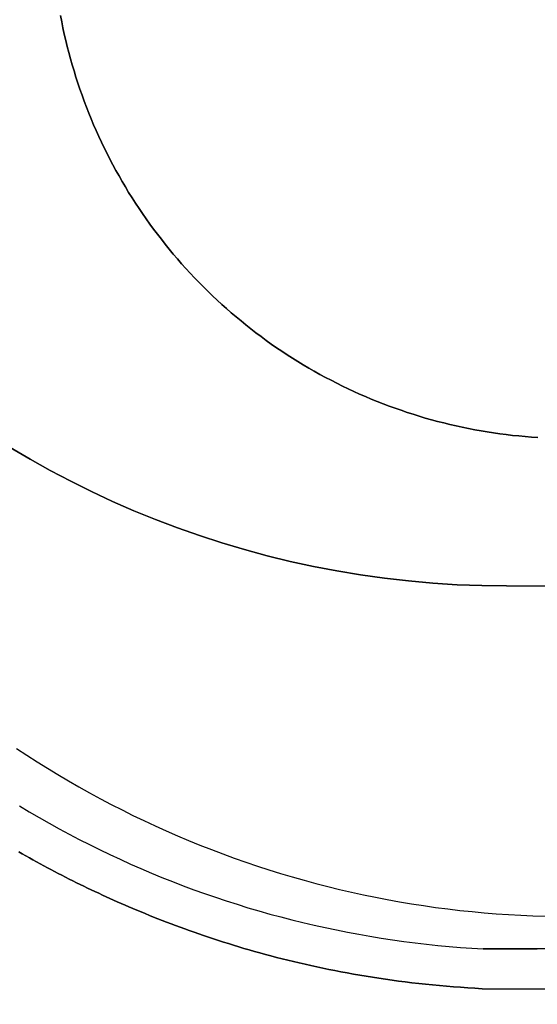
# Model space of a CAD drawing. Extents: x -1.48 to 1.48, y -1.03 to 1.03.
# Tile 3 of 90: x -1.416 to -1.3511, y -0.7785 to -0.655. Entities that reach past the tile are written whole.
import ezdxf

# ---------------------------------------------------------------- set-up
doc = ezdxf.new("R2010")
doc.units = 0
doc.layers.get('0').update_dxf_attribs({"linetype": 'CONTINUOUS'})

# ---------------------------------------------------------------- blocks, each defined once
blk = doc.blocks.new('*U1')
for p, q in [((1.3579, -0.7715), (-1.3579, -0.7715)), ((-1.35803, -0.7765), (1.35803, -0.7765)), ((-1.35803, -0.7765), (-1.35803, -0.7765, -0.094))]:
    blk.add_line(p, q)
at = {"extrusion": (0, -1, 0)}
for p, q in [((1.3579, -0.7715), (-1.3579, -0.7715)), ((-1.35803, -0.7765, -0.094), (1.35803, -0.7765, -0.094)), ((-1.35803, -0.7765), (-1.35803, -0.7765, -0.094)), ((-1.35803, -0.7765), (1.35803, -0.7765))]:
    blk.add_line(p, q, dxfattribs=at)
at = {"extrusion": (0, 0, -1)}
blk.add_line((-1.35803, -0.7765, -0.094), (1.35803, -0.7765, -0.094), dxfattribs=at)
for points in [[(-1.41643, -0.74638, 0.09763), (-1.41515, -0.74722, 0.09762), (-1.41386, -0.74805, 0.09761), (-1.41256, -0.74886, 0.0976), (-1.41125, -0.74965, 0.09759), (-1.40993, -0.75043, 0.09758), (-1.40861, -0.7512, 0.09756), (-1.40727, -0.75195, 0.09755), (-1.40592, -0.75268, 0.09754), (-1.40457, -0.75339, 0.09753), (-1.4032, -0.75409, 0.09751), (-1.40183, -0.75477, 0.0975), (-1.40045, -0.75543, 0.09748), (-1.39906, -0.75608, 0.09747), (-1.39766, -0.75671, 0.09745), (-1.39626, -0.75732, 0.09743), (-1.39485, -0.75792, 0.09742), (-1.39343, -0.7585, 0.0974), (-1.392, -0.75906, 0.09738), (-1.39057, -0.7596, 0.09736), (-1.38913, -0.76013, 0.09734), (-1.38769, -0.76064, 0.09732), (-1.38623, -0.76113, 0.0973), (-1.38478, -0.7616, 0.09728), (-1.38331, -0.76205, 0.09726), (-1.38185, -0.76249, 0.09724), (-1.38037, -0.76291, 0.09722), (-1.37889, -0.76331, 0.0972), (-1.37741, -0.76369, 0.09717), (-1.37592, -0.76406, 0.09715), (-1.37443, -0.7644, 0.09713), (-1.37293, -0.76473, 0.0971), (-1.37143, -0.76504, 0.09708), (-1.36993, -0.76533, 0.09705), (-1.36842, -0.7656, 0.09702), (-1.36691, -0.76585, 0.097), (-1.36539, -0.76609, 0.09697), (-1.36388, -0.76631, 0.09694), (-1.36236, -0.7665, 0.09692), (-1.36084, -0.76668, 0.09689), (-1.35931, -0.76684, 0.09686), (-1.35779, -0.76699, 0.09683), (-1.35626, -0.76711, 0.0968), (-1.35473, -0.76721, 0.09677), (-1.3532, -0.7673, 0.09674), (-1.35167, -0.76737, 0.09671), (-1.35014, -0.76742, 0.09668)], [(-1.41643, -0.74638, 0.09763), (-1.41515, -0.74722, 0.09762), (-1.41386, -0.74805, 0.09761), (-1.41256, -0.74886, 0.0976), (-1.41125, -0.74965, 0.09759), (-1.40993, -0.75043, 0.09758), (-1.40861, -0.7512, 0.09756), (-1.40727, -0.75195, 0.09755), (-1.40592, -0.75268, 0.09754), (-1.40457, -0.75339, 0.09753), (-1.4032, -0.75409, 0.09751), (-1.40183, -0.75477, 0.0975), (-1.40045, -0.75543, 0.09748), (-1.39906, -0.75608, 0.09747), (-1.39766, -0.75671, 0.09745), (-1.39626, -0.75732, 0.09743), (-1.39485, -0.75792, 0.09742), (-1.39343, -0.7585, 0.0974), (-1.392, -0.75906, 0.09738), (-1.39057, -0.7596, 0.09736), (-1.38913, -0.76013, 0.09734), (-1.38769, -0.76064, 0.09732), (-1.38623, -0.76113, 0.0973), (-1.38478, -0.7616, 0.09728), (-1.38331, -0.76205, 0.09726), (-1.38185, -0.76249, 0.09724), (-1.38037, -0.76291, 0.09722), (-1.37889, -0.76331, 0.0972), (-1.37741, -0.76369, 0.09717), (-1.37592, -0.76406, 0.09715), (-1.37443, -0.7644, 0.09713), (-1.37293, -0.76473, 0.0971), (-1.37143, -0.76504, 0.09708), (-1.36993, -0.76533, 0.09705), (-1.36842, -0.7656, 0.09702), (-1.36691, -0.76585, 0.097), (-1.36539, -0.76609, 0.09697), (-1.36388, -0.76631, 0.09694), (-1.36236, -0.7665, 0.09692), (-1.36084, -0.76668, 0.09689), (-1.35931, -0.76684, 0.09686), (-1.35779, -0.76699, 0.09683), (-1.35626, -0.76711, 0.0968), (-1.35473, -0.76721, 0.09677), (-1.3532, -0.7673, 0.09674), (-1.35167, -0.76737, 0.09671), (-1.35014, -0.76742, 0.09668)], [(-1.41092, -0.65447, 0.154), (-1.41077, -0.65525, 0.154), (-1.41061, -0.65603, 0.154), (-1.41044, -0.65681, 0.154), (-1.41026, -0.65759, 0.154), (-1.41007, -0.65836, 0.154), (-1.40987, -0.65913, 0.154), (-1.40966, -0.6599, 0.154), (-1.40945, -0.66067, 0.154), (-1.40922, -0.66143, 0.154), (-1.40898, -0.66219, 0.154), (-1.40874, -0.66295, 0.154), (-1.40848, -0.66371, 0.154), (-1.40822, -0.66446, 0.154), (-1.40795, -0.66521, 0.154), (-1.40766, -0.66595, 0.154), (-1.40737, -0.6667, 0.154), (-1.40707, -0.66744, 0.154), (-1.40676, -0.66817, 0.154), (-1.40644, -0.6689, 0.154), (-1.40612, -0.66963, 0.154), (-1.40578, -0.67035, 0.154), (-1.40544, -0.67107, 0.154), (-1.40508, -0.67178, 0.154), (-1.40472, -0.67249, 0.154), (-1.40435, -0.6732, 0.154), (-1.40397, -0.6739, 0.154), (-1.40358, -0.67459, 0.154), (-1.40318, -0.67528, 0.154), (-1.40278, -0.67597, 0.154), (-1.40237, -0.67665, 0.154), (-1.40194, -0.67733, 0.154), (-1.40151, -0.678, 0.154), (-1.40107, -0.67866, 0.154), (-1.40063, -0.67932, 0.154), (-1.40017, -0.67998, 0.154), (-1.39971, -0.68063, 0.154), (-1.39924, -0.68127, 0.154), (-1.39876, -0.6819, 0.154), (-1.39827, -0.68254, 0.154), (-1.39778, -0.68316, 0.154), (-1.39728, -0.68378, 0.154), (-1.39677, -0.68439, 0.154), (-1.39625, -0.685, 0.154), (-1.39573, -0.6856, 0.154), (-1.3952, -0.68619, 0.154), (-1.39466, -0.68678, 0.154), (-1.39411, -0.68736, 0.154), (-1.39356, -0.68793, 0.154), (-1.393, -0.6885, 0.154), (-1.39243, -0.68906, 0.154), (-1.39186, -0.68961, 0.154), (-1.39128, -0.69016, 0.154), (-1.39069, -0.6907, 0.154), (-1.3901, -0.69123, 0.154), (-1.3895, -0.69175, 0.154), (-1.38889, -0.69227, 0.154), (-1.38828, -0.69278, 0.154), (-1.38766, -0.69328, 0.154), (-1.38704, -0.69378, 0.154), (-1.3864, -0.69426, 0.154), (-1.38577, -0.69474, 0.154), (-1.38512, -0.69521, 0.154), (-1.38448, -0.69567, 0.154), (-1.38382, -0.69613, 0.154), (-1.38316, -0.69657, 0.154), (-1.3825, -0.69701, 0.154), (-1.38183, -0.69744, 0.154), (-1.38115, -0.69786, 0.154), (-1.38047, -0.69828, 0.154), (-1.37978, -0.69868, 0.154), (-1.37909, -0.69908, 0.154), (-1.3784, -0.69947, 0.154), (-1.3777, -0.69985, 0.154), (-1.37699, -0.70022, 0.154), (-1.37628, -0.70058, 0.154), (-1.37557, -0.70094, 0.154), (-1.37485, -0.70128, 0.154), (-1.37413, -0.70162, 0.154), (-1.3734, -0.70195, 0.154), (-1.37267, -0.70226, 0.154), (-1.37194, -0.70257, 0.154), (-1.3712, -0.70287, 0.154), (-1.37046, -0.70316, 0.154), (-1.36971, -0.70345, 0.154), (-1.36896, -0.70372, 0.154), (-1.36821, -0.70398, 0.154), (-1.36745, -0.70424, 0.154), (-1.3667, -0.70448, 0.154), (-1.36593, -0.70472, 0.154), (-1.36517, -0.70495, 0.154), (-1.3644, -0.70516, 0.154), (-1.36363, -0.70537, 0.154), (-1.36286, -0.70557, 0.154), (-1.36209, -0.70576, 0.154), (-1.36131, -0.70594, 0.154), (-1.36053, -0.70611, 0.154), (-1.35975, -0.70627, 0.154), (-1.35897, -0.70642, 0.154), (-1.35818, -0.70656, 0.154), (-1.3574, -0.70669, 0.154), (-1.35661, -0.70681, 0.154), (-1.35582, -0.70692, 0.154), (-1.35503, -0.70703, 0.154), (-1.35424, -0.70712, 0.154), (-1.35344, -0.7072, 0.154), (-1.35265, -0.70727, 0.154), (-1.35186, -0.70734, 0.154), (-1.35106, -0.70739, 0.154)], [(-1.35106, -0.70739, 0.154), (-1.35186, -0.70734, 0.154), (-1.35265, -0.70727, 0.154), (-1.35344, -0.7072, 0.154), (-1.35424, -0.70712, 0.154), (-1.35503, -0.70703, 0.154), (-1.35582, -0.70692, 0.154), (-1.35661, -0.70681, 0.154), (-1.3574, -0.70669, 0.154), (-1.35818, -0.70656, 0.154), (-1.35897, -0.70642, 0.154), (-1.35975, -0.70627, 0.154), (-1.36053, -0.70611, 0.154), (-1.36131, -0.70594, 0.154), (-1.36209, -0.70576, 0.154), (-1.36286, -0.70557, 0.154), (-1.36363, -0.70537, 0.154), (-1.3644, -0.70516, 0.154), (-1.36517, -0.70495, 0.154), (-1.36593, -0.70472, 0.154), (-1.3667, -0.70448, 0.154), (-1.36745, -0.70424, 0.154), (-1.36821, -0.70398, 0.154), (-1.36896, -0.70372, 0.154), (-1.36971, -0.70345, 0.154), (-1.37046, -0.70316, 0.154), (-1.3712, -0.70287, 0.154), (-1.37194, -0.70257, 0.154), (-1.37267, -0.70226, 0.154), (-1.3734, -0.70195, 0.154), (-1.37413, -0.70162, 0.154), (-1.37485, -0.70128, 0.154), (-1.37557, -0.70094, 0.154), (-1.37628, -0.70058, 0.154), (-1.37699, -0.70022, 0.154), (-1.3777, -0.69985, 0.154), (-1.3784, -0.69947, 0.154), (-1.37909, -0.69908, 0.154), (-1.37978, -0.69868, 0.154), (-1.38047, -0.69828, 0.154), (-1.38115, -0.69786, 0.154), (-1.38183, -0.69744, 0.154), (-1.3825, -0.69701, 0.154), (-1.38316, -0.69657, 0.154), (-1.38382, -0.69613, 0.154), (-1.38448, -0.69567, 0.154), (-1.38512, -0.69521, 0.154), (-1.38577, -0.69474, 0.154), (-1.3864, -0.69426, 0.154), (-1.38704, -0.69378, 0.154), (-1.38766, -0.69328, 0.154), (-1.38828, -0.69278, 0.154), (-1.38889, -0.69227, 0.154), (-1.3895, -0.69175, 0.154), (-1.3901, -0.69123, 0.154), (-1.39069, -0.6907, 0.154), (-1.39128, -0.69016, 0.154), (-1.39186, -0.68961, 0.154), (-1.39243, -0.68906, 0.154), (-1.393, -0.6885, 0.154), (-1.39356, -0.68793, 0.154), (-1.39411, -0.68736, 0.154), (-1.39466, -0.68678, 0.154), (-1.3952, -0.68619, 0.154), (-1.39573, -0.6856, 0.154), (-1.39625, -0.685, 0.154), (-1.39677, -0.68439, 0.154), (-1.39728, -0.68378, 0.154), (-1.39778, -0.68316, 0.154), (-1.39827, -0.68254, 0.154), (-1.39876, -0.6819, 0.154), (-1.39924, -0.68127, 0.154), (-1.39971, -0.68063, 0.154), (-1.40017, -0.67998, 0.154), (-1.40063, -0.67932, 0.154), (-1.40107, -0.67866, 0.154), (-1.40151, -0.678, 0.154), (-1.40194, -0.67733, 0.154), (-1.40237, -0.67665, 0.154), (-1.40278, -0.67597, 0.154), (-1.40318, -0.67528, 0.154), (-1.40358, -0.67459, 0.154), (-1.40397, -0.6739, 0.154), (-1.40435, -0.6732, 0.154), (-1.40472, -0.67249, 0.154), (-1.40508, -0.67178, 0.154), (-1.40544, -0.67107, 0.154), (-1.40578, -0.67035, 0.154), (-1.40612, -0.66963, 0.154), (-1.40644, -0.6689, 0.154), (-1.40676, -0.66817, 0.154), (-1.40707, -0.66744, 0.154), (-1.40737, -0.6667, 0.154), (-1.40766, -0.66595, 0.154), (-1.40795, -0.66521, 0.154), (-1.40822, -0.66446, 0.154), (-1.40848, -0.66371, 0.154), (-1.40874, -0.66295, 0.154), (-1.40898, -0.66219, 0.154), (-1.40922, -0.66143, 0.154), (-1.40945, -0.66067, 0.154), (-1.40966, -0.6599, 0.154), (-1.40987, -0.65913, 0.154), (-1.41007, -0.65836, 0.154), (-1.41026, -0.65759, 0.154), (-1.41044, -0.65681, 0.154), (-1.41061, -0.65603, 0.154), (-1.41077, -0.65525, 0.154), (-1.41092, -0.65447, 0.154)], [(-1.41615, -0.75934, 0), (-1.41571, -0.7596, 0), (-1.41526, -0.75985, 0), (-1.41481, -0.7601, 0), (-1.41437, -0.76035, 0), (-1.41392, -0.7606, 0), (-1.41347, -0.76084, 0), (-1.41302, -0.76109, 0), (-1.41256, -0.76133, 0), (-1.41211, -0.76157, 0), (-1.41166, -0.76181, 0), (-1.4112, -0.76205, 0), (-1.41075, -0.76228, 0), (-1.41029, -0.76252, 0), (-1.40983, -0.76275, 0), (-1.40937, -0.76298, 0), (-1.40891, -0.76321, 0), (-1.40845, -0.76344, 0), (-1.40799, -0.76366, 0), (-1.40753, -0.76389, 0), (-1.40706, -0.76411, 0), (-1.4066, -0.76433, 0), (-1.40613, -0.76454, 0), (-1.40566, -0.76476, 0), (-1.4052, -0.76497, 0), (-1.40473, -0.76519, 0), (-1.40426, -0.7654, 0), (-1.40379, -0.76561, 0), (-1.40331, -0.76582, 0), (-1.40282, -0.76603, 0), (-1.40233, -0.76624, 0), (-1.40183, -0.76645, 0), (-1.40133, -0.76667, 0), (-1.40082, -0.76688, 0), (-1.4003, -0.76709, 0), (-1.39977, -0.76731, 0), (-1.39924, -0.76752, 0), (-1.39871, -0.76773, 0), (-1.39816, -0.76794, 0), (-1.39761, -0.76816, 0), (-1.39705, -0.76837, 0), (-1.39649, -0.76858, 0), (-1.39592, -0.76879, 0), (-1.39534, -0.76901, 0), (-1.39476, -0.76921, 0), (-1.39417, -0.76942, 0), (-1.39357, -0.76963, 0), (-1.39297, -0.76984, 0), (-1.39236, -0.77004, 0), (-1.39174, -0.77025, 0), (-1.39112, -0.77045, 0), (-1.39049, -0.77065, 0), (-1.38986, -0.77085, 0), (-1.38921, -0.77105, 0), (-1.38856, -0.77125, 0), (-1.38791, -0.77145, 0), (-1.38725, -0.77164, 0), (-1.38658, -0.77183, 0), (-1.3859, -0.77202, 0), (-1.38522, -0.7722, 0), (-1.38453, -0.77239, 0), (-1.38383, -0.77257, 0), (-1.38313, -0.77275, 0), (-1.38242, -0.77292, 0), (-1.38171, -0.7731, 0), (-1.38098, -0.77327, 0), (-1.38025, -0.77344, 0), (-1.37952, -0.7736, 0), (-1.37878, -0.77377, 0), (-1.37803, -0.77392, 0), (-1.37727, -0.77408, 0), (-1.37651, -0.77423, 0), (-1.37574, -0.77438, 0), (-1.37496, -0.77452, 0), (-1.37418, -0.77466, 0), (-1.37339, -0.7748, 0), (-1.3726, -0.77493, 0), (-1.37179, -0.77506, 0), (-1.37098, -0.77519, 0), (-1.37017, -0.77531, 0), (-1.36934, -0.77543, 0), (-1.36852, -0.77554, 0), (-1.36768, -0.77565, 0), (-1.36684, -0.77575, 0), (-1.36599, -0.77585, 0), (-1.36513, -0.77594, 0), (-1.36427, -0.77603, 0), (-1.3634, -0.77611, 0), (-1.36252, -0.77619, 0), (-1.36164, -0.77626, 0), (-1.36074, -0.77633, 0), (-1.35985, -0.77639, 0), (-1.35894, -0.77645, 0), (-1.35803, -0.7765, 0)], [(-1.35803, -0.7765, -0.094), (-1.35894, -0.77645, -0.094), (-1.35985, -0.77639, -0.094), (-1.36074, -0.77633, -0.094), (-1.36164, -0.77626, -0.094), (-1.36252, -0.77619, -0.094), (-1.3634, -0.77611, -0.094), (-1.36427, -0.77603, -0.094), (-1.36513, -0.77594, -0.094), (-1.36599, -0.77585, -0.094), (-1.36684, -0.77575, -0.094), (-1.36768, -0.77565, -0.094), (-1.36852, -0.77554, -0.094), (-1.36934, -0.77543, -0.094), (-1.37017, -0.77531, -0.094), (-1.37098, -0.77519, -0.094), (-1.37179, -0.77506, -0.094), (-1.3726, -0.77493, -0.094), (-1.37339, -0.7748, -0.094), (-1.37418, -0.77466, -0.094), (-1.37496, -0.77452, -0.094), (-1.37574, -0.77438, -0.094), (-1.37651, -0.77423, -0.094), (-1.37727, -0.77408, -0.094), (-1.37803, -0.77392, -0.094), (-1.37878, -0.77377, -0.094), (-1.37952, -0.7736, -0.094), (-1.38025, -0.77344, -0.094), (-1.38098, -0.77327, -0.094), (-1.38171, -0.7731, -0.094), (-1.38242, -0.77292, -0.094), (-1.38313, -0.77275, -0.094), (-1.38383, -0.77257, -0.094), (-1.38453, -0.77239, -0.094), (-1.38522, -0.7722, -0.094), (-1.3859, -0.77202, -0.094), (-1.38658, -0.77183, -0.094), (-1.38725, -0.77164, -0.094), (-1.38791, -0.77145, -0.094), (-1.38856, -0.77125, -0.094), (-1.38921, -0.77105, -0.094), (-1.38986, -0.77085, -0.094), (-1.39049, -0.77065, -0.094), (-1.39112, -0.77045, -0.094), (-1.39174, -0.77025, -0.094), (-1.39236, -0.77004, -0.094), (-1.39297, -0.76984, -0.094), (-1.39357, -0.76963, -0.094), (-1.39417, -0.76942, -0.094), (-1.39476, -0.76921, -0.094), (-1.39534, -0.76901, -0.094), (-1.39592, -0.76879, -0.094), (-1.39649, -0.76858, -0.094), (-1.39705, -0.76837, -0.094), (-1.39761, -0.76816, -0.094), (-1.39816, -0.76794, -0.094), (-1.39871, -0.76773, -0.094), (-1.39924, -0.76752, -0.094), (-1.39977, -0.76731, -0.094), (-1.4003, -0.76709, -0.094), (-1.40082, -0.76688, -0.094), (-1.40133, -0.76667, -0.094), (-1.40183, -0.76645, -0.094), (-1.40233, -0.76624, -0.094), (-1.40282, -0.76603, -0.094), (-1.40331, -0.76582, -0.094), (-1.40379, -0.76561, -0.094), (-1.40426, -0.7654, -0.094), (-1.40473, -0.76519, -0.094), (-1.4052, -0.76497, -0.094), (-1.40566, -0.76476, -0.094), (-1.40613, -0.76454, -0.094), (-1.4066, -0.76433, -0.094), (-1.40706, -0.76411, -0.094), (-1.40753, -0.76389, -0.094), (-1.40799, -0.76366, -0.094), (-1.40845, -0.76344, -0.094), (-1.40891, -0.76321, -0.094), (-1.40937, -0.76298, -0.094), (-1.40983, -0.76275, -0.094), (-1.41029, -0.76252, -0.094), (-1.41075, -0.76228, -0.094), (-1.4112, -0.76205, -0.094), (-1.41166, -0.76181, -0.094), (-1.41211, -0.76157, -0.094), (-1.41256, -0.76133, -0.094), (-1.41302, -0.76109, -0.094), (-1.41347, -0.76084, -0.094), (-1.41392, -0.7606, -0.094), (-1.41437, -0.76035, -0.094), (-1.41481, -0.7601, -0.094), (-1.41526, -0.75985, -0.094), (-1.41571, -0.7596, -0.094), (-1.41615, -0.75934, -0.094)], [(-1.41615, -0.75934, 0), (-1.41571, -0.7596, 0), (-1.41526, -0.75985, 0), (-1.41481, -0.7601, 0), (-1.41437, -0.76035, 0), (-1.41392, -0.7606, 0), (-1.41347, -0.76084, 0), (-1.41302, -0.76109, 0), (-1.41256, -0.76133, 0), (-1.41211, -0.76157, 0), (-1.41166, -0.76181, 0), (-1.4112, -0.76205, 0), (-1.41075, -0.76228, 0), (-1.41029, -0.76252, 0), (-1.40983, -0.76275, 0), (-1.40937, -0.76298, 0), (-1.40891, -0.76321, 0), (-1.40845, -0.76344, 0), (-1.40799, -0.76366, 0), (-1.40753, -0.76389, 0), (-1.40706, -0.76411, 0), (-1.4066, -0.76433, 0), (-1.40613, -0.76454, 0), (-1.40566, -0.76476, 0), (-1.4052, -0.76497, 0), (-1.40473, -0.76519, 0), (-1.40426, -0.7654, 0), (-1.40379, -0.76561, 0), (-1.40331, -0.76582, 0), (-1.40282, -0.76603, 0), (-1.40233, -0.76624, 0), (-1.40183, -0.76645, 0), (-1.40133, -0.76667, 0), (-1.40082, -0.76688, 0), (-1.4003, -0.76709, 0), (-1.39977, -0.76731, 0), (-1.39924, -0.76752, 0), (-1.39871, -0.76773, 0), (-1.39816, -0.76794, 0), (-1.39761, -0.76816, 0), (-1.39705, -0.76837, 0), (-1.39649, -0.76858, 0), (-1.39592, -0.76879, 0), (-1.39534, -0.76901, 0), (-1.39476, -0.76921, 0), (-1.39417, -0.76942, 0), (-1.39357, -0.76963, 0), (-1.39297, -0.76984, 0), (-1.39236, -0.77004, 0), (-1.39174, -0.77025, 0), (-1.39112, -0.77045, 0), (-1.39049, -0.77065, 0), (-1.38986, -0.77085, 0), (-1.38921, -0.77105, 0), (-1.38856, -0.77125, 0), (-1.38791, -0.77145, 0), (-1.38725, -0.77164, 0), (-1.38658, -0.77183, 0), (-1.3859, -0.77202, 0), (-1.38522, -0.7722, 0), (-1.38453, -0.77239, 0), (-1.38383, -0.77257, 0), (-1.38313, -0.77275, 0), (-1.38242, -0.77292, 0), (-1.38171, -0.7731, 0), (-1.38098, -0.77327, 0), (-1.38025, -0.77344, 0), (-1.37952, -0.7736, 0), (-1.37878, -0.77377, 0), (-1.37803, -0.77392, 0), (-1.37727, -0.77408, 0), (-1.37651, -0.77423, 0), (-1.37574, -0.77438, 0), (-1.37496, -0.77452, 0), (-1.37418, -0.77466, 0), (-1.37339, -0.7748, 0), (-1.3726, -0.77493, 0), (-1.37179, -0.77506, 0), (-1.37098, -0.77519, 0), (-1.37017, -0.77531, 0), (-1.36934, -0.77543, 0), (-1.36852, -0.77554, 0), (-1.36768, -0.77565, 0), (-1.36684, -0.77575, 0), (-1.36599, -0.77585, 0), (-1.36513, -0.77594, 0), (-1.36427, -0.77603, 0), (-1.3634, -0.77611, 0), (-1.36252, -0.77619, 0), (-1.36164, -0.77626, 0), (-1.36074, -0.77633, 0), (-1.35985, -0.77639, 0), (-1.35894, -0.77645, 0), (-1.35803, -0.7765, 0)], [(-1.35803, -0.7765, -0.094), (-1.35894, -0.77645, -0.094), (-1.35985, -0.77639, -0.094), (-1.36074, -0.77633, -0.094), (-1.36164, -0.77626, -0.094), (-1.36252, -0.77619, -0.094), (-1.3634, -0.77611, -0.094), (-1.36427, -0.77603, -0.094), (-1.36513, -0.77594, -0.094), (-1.36599, -0.77585, -0.094), (-1.36684, -0.77575, -0.094), (-1.36768, -0.77565, -0.094), (-1.36852, -0.77554, -0.094), (-1.36934, -0.77543, -0.094), (-1.37017, -0.77531, -0.094), (-1.37098, -0.77519, -0.094), (-1.37179, -0.77506, -0.094), (-1.3726, -0.77493, -0.094), (-1.37339, -0.7748, -0.094), (-1.37418, -0.77466, -0.094), (-1.37496, -0.77452, -0.094), (-1.37574, -0.77438, -0.094), (-1.37651, -0.77423, -0.094), (-1.37727, -0.77408, -0.094), (-1.37803, -0.77392, -0.094), (-1.37878, -0.77377, -0.094), (-1.37952, -0.7736, -0.094), (-1.38025, -0.77344, -0.094), (-1.38098, -0.77327, -0.094), (-1.38171, -0.7731, -0.094), (-1.38242, -0.77292, -0.094), (-1.38313, -0.77275, -0.094), (-1.38383, -0.77257, -0.094), (-1.38453, -0.77239, -0.094), (-1.38522, -0.7722, -0.094), (-1.3859, -0.77202, -0.094), (-1.38658, -0.77183, -0.094), (-1.38725, -0.77164, -0.094), (-1.38791, -0.77145, -0.094), (-1.38856, -0.77125, -0.094), (-1.38921, -0.77105, -0.094), (-1.38986, -0.77085, -0.094), (-1.39049, -0.77065, -0.094), (-1.39112, -0.77045, -0.094), (-1.39174, -0.77025, -0.094), (-1.39236, -0.77004, -0.094), (-1.39297, -0.76984, -0.094), (-1.39357, -0.76963, -0.094), (-1.39417, -0.76942, -0.094), (-1.39476, -0.76921, -0.094), (-1.39534, -0.76901, -0.094), (-1.39592, -0.76879, -0.094), (-1.39649, -0.76858, -0.094), (-1.39705, -0.76837, -0.094), (-1.39761, -0.76816, -0.094), (-1.39816, -0.76794, -0.094), (-1.39871, -0.76773, -0.094), (-1.39924, -0.76752, -0.094), (-1.39977, -0.76731, -0.094), (-1.4003, -0.76709, -0.094), (-1.40082, -0.76688, -0.094), (-1.40133, -0.76667, -0.094), (-1.40183, -0.76645, -0.094), (-1.40233, -0.76624, -0.094), (-1.40282, -0.76603, -0.094), (-1.40331, -0.76582, -0.094), (-1.40379, -0.76561, -0.094), (-1.40426, -0.7654, -0.094), (-1.40473, -0.76519, -0.094), (-1.4052, -0.76497, -0.094), (-1.40566, -0.76476, -0.094), (-1.40613, -0.76454, -0.094), (-1.4066, -0.76433, -0.094), (-1.40706, -0.76411, -0.094), (-1.40753, -0.76389, -0.094), (-1.40799, -0.76366, -0.094), (-1.40845, -0.76344, -0.094), (-1.40891, -0.76321, -0.094), (-1.40937, -0.76298, -0.094), (-1.40983, -0.76275, -0.094), (-1.41029, -0.76252, -0.094), (-1.41075, -0.76228, -0.094), (-1.4112, -0.76205, -0.094), (-1.41166, -0.76181, -0.094), (-1.41211, -0.76157, -0.094), (-1.41256, -0.76133, -0.094), (-1.41302, -0.76109, -0.094), (-1.41347, -0.76084, -0.094), (-1.41392, -0.7606, -0.094), (-1.41437, -0.76035, -0.094), (-1.41481, -0.7601, -0.094), (-1.41526, -0.75985, -0.094), (-1.41571, -0.7596, -0.094), (-1.41615, -0.75934, -0.094)], [(-1.41606, -0.75359, 0), (-1.41483, -0.75432, 0), (-1.4136, -0.75504, 0), (-1.41235, -0.75575, 0), (-1.4111, -0.75644, 0), (-1.40984, -0.75711, 0), (-1.40858, -0.75778, 0), (-1.4073, -0.75843, 0), (-1.40602, -0.75906, 0), (-1.40473, -0.75968, 0), (-1.40344, -0.76028, 0), (-1.40214, -0.76087, 0), (-1.40083, -0.76144, 0), (-1.39951, -0.762, 0), (-1.39819, -0.76255, 0), (-1.39686, -0.76307, 0), (-1.39553, -0.76359, 0), (-1.39419, -0.76409, 0), (-1.39284, -0.76457, 0), (-1.39149, -0.76504, 0), (-1.39014, -0.76549, 0), (-1.38878, -0.76592, 0), (-1.38741, -0.76635, 0), (-1.38604, -0.76675, 0), (-1.38466, -0.76714, 0), (-1.38328, -0.76751, 0), (-1.3819, -0.76787, 0), (-1.38051, -0.76821, 0), (-1.37912, -0.76854, 0), (-1.37772, -0.76885, 0), (-1.37632, -0.76914, 0), (-1.37492, -0.76942, 0), (-1.37352, -0.76968, 0), (-1.37211, -0.76993, 0), (-1.3707, -0.77016, 0), (-1.36928, -0.77037, 0), (-1.36787, -0.77057, 0), (-1.36645, -0.77075, 0), (-1.36503, -0.77092, 0), (-1.36361, -0.77107, 0), (-1.36218, -0.7712, 0), (-1.36076, -0.77132, 0), (-1.35933, -0.77142, 0), (-1.3579, -0.7715, 0)], [(-1.41606, -0.75359, 0), (-1.41483, -0.75432, 0), (-1.4136, -0.75504, 0), (-1.41235, -0.75575, 0), (-1.4111, -0.75644, 0), (-1.40984, -0.75711, 0), (-1.40858, -0.75778, 0), (-1.4073, -0.75843, 0), (-1.40602, -0.75906, 0), (-1.40473, -0.75968, 0), (-1.40344, -0.76028, 0), (-1.40214, -0.76087, 0), (-1.40083, -0.76144, 0), (-1.39951, -0.762, 0), (-1.39819, -0.76255, 0), (-1.39686, -0.76307, 0), (-1.39553, -0.76359, 0), (-1.39419, -0.76409, 0), (-1.39284, -0.76457, 0), (-1.39149, -0.76504, 0), (-1.39014, -0.76549, 0), (-1.38878, -0.76592, 0), (-1.38741, -0.76635, 0), (-1.38604, -0.76675, 0), (-1.38466, -0.76714, 0), (-1.38328, -0.76751, 0), (-1.3819, -0.76787, 0), (-1.38051, -0.76821, 0), (-1.37912, -0.76854, 0), (-1.37772, -0.76885, 0), (-1.37632, -0.76914, 0), (-1.37492, -0.76942, 0), (-1.37352, -0.76968, 0), (-1.37211, -0.76993, 0), (-1.3707, -0.77016, 0), (-1.36928, -0.77037, 0), (-1.36787, -0.77057, 0), (-1.36645, -0.77075, 0), (-1.36503, -0.77092, 0), (-1.36361, -0.77107, 0), (-1.36218, -0.7712, 0), (-1.36076, -0.77132, 0), (-1.35933, -0.77142, 0), (-1.3579, -0.7715, 0)], [(-1.3579, -0.7715, 0), (-1.35785, -0.7715, 0.00006), (-1.35779, -0.7715, 0.00012), (-1.35774, -0.7715, 0.00019), (-1.35768, -0.7715, 0.00025), (-1.35763, -0.7715, 0.00031), (-1.35758, -0.7715, 0.00037), (-1.35752, -0.7715, 0.00043), (-1.35747, -0.7715, 0.00048), (-1.35741, -0.7715, 0.00054), (-1.35736, -0.7715, 0.0006), (-1.35731, -0.7715, 0.00066), (-1.35725, -0.7715, 0.00071), (-1.3572, -0.7715, 0.00077), (-1.35714, -0.7715, 0.00083), (-1.35709, -0.7715, 0.00088), (-1.35704, -0.7715, 0.00094), (-1.35698, -0.7715, 0.00099), (-1.35693, -0.7715, 0.00105), (-1.35687, -0.7715, 0.0011), (-1.35682, -0.7715, 0.00115), (-1.35677, -0.7715, 0.0012), (-1.35671, -0.7715, 0.00126), (-1.35666, -0.7715, 0.00131), (-1.3566, -0.7715, 0.00136), (-1.35655, -0.7715, 0.00141), (-1.3565, -0.7715, 0.00146), (-1.35644, -0.7715, 0.00151), (-1.35639, -0.7715, 0.00156), (-1.35634, -0.7715, 0.00161), (-1.35628, -0.7715, 0.00166), (-1.35623, -0.7715, 0.0017), (-1.35617, -0.7715, 0.00175), (-1.35612, -0.7715, 0.0018), (-1.35607, -0.7715, 0.00184), (-1.35601, -0.7715, 0.00189), (-1.35596, -0.7715, 0.00193), (-1.35591, -0.7715, 0.00198), (-1.35585, -0.7715, 0.00202), (-1.3558, -0.7715, 0.00207), (-1.35575, -0.7715, 0.00211), (-1.35569, -0.7715, 0.00215), (-1.35564, -0.7715, 0.00219), (-1.35559, -0.7715, 0.00224), (-1.35553, -0.7715, 0.00228), (-1.35548, -0.7715, 0.00232), (-1.35543, -0.7715, 0.00236), (-1.35537, -0.7715, 0.0024), (-1.35532, -0.7715, 0.00244), (-1.35527, -0.7715, 0.00248), (-1.35521, -0.7715, 0.00251), (-1.35516, -0.7715, 0.00255), (-1.35511, -0.7715, 0.00259), (-1.35505, -0.7715, 0.00263), (-1.355, -0.7715, 0.00266), (-1.35495, -0.7715, 0.0027), (-1.35489, -0.7715, 0.00273), (-1.35484, -0.7715, 0.00277), (-1.35479, -0.7715, 0.0028), (-1.35473, -0.7715, 0.00284), (-1.35468, -0.7715, 0.00287), (-1.35463, -0.7715, 0.0029), (-1.35457, -0.7715, 0.00294), (-1.35452, -0.7715, 0.00297), (-1.35447, -0.7715, 0.003), (-1.35441, -0.7715, 0.00303), (-1.35436, -0.7715, 0.00306), (-1.35431, -0.7715, 0.00309), (-1.35426, -0.7715, 0.00312), (-1.3542, -0.7715, 0.00315), (-1.35415, -0.7715, 0.00318), (-1.3541, -0.7715, 0.00321), (-1.35404, -0.7715, 0.00323), (-1.35399, -0.7715, 0.00326), (-1.35394, -0.7715, 0.00329), (-1.35389, -0.7715, 0.00331), (-1.35383, -0.7715, 0.00334), (-1.35378, -0.7715, 0.00336), (-1.35373, -0.7715, 0.00339), (-1.35368, -0.7715, 0.00341), (-1.35362, -0.7715, 0.00344), (-1.35357, -0.7715, 0.00346), (-1.35352, -0.7715, 0.00348), (-1.35346, -0.7715, 0.00351), (-1.35341, -0.7715, 0.00353), (-1.35336, -0.7715, 0.00355), (-1.35331, -0.7715, 0.00357), (-1.35325, -0.7715, 0.00359), (-1.3532, -0.7715, 0.00361), (-1.35315, -0.7715, 0.00363), (-1.3531, -0.7715, 0.00365), (-1.35304, -0.7715, 0.00367), (-1.35299, -0.7715, 0.00368), (-1.35294, -0.7715, 0.0037), (-1.35289, -0.7715, 0.00372), (-1.35284, -0.7715, 0.00373), (-1.35278, -0.7715, 0.00375), (-1.35273, -0.7715, 0.00377), (-1.35268, -0.7715, 0.00378), (-1.35263, -0.7715, 0.00379), (-1.35257, -0.7715, 0.00381), (-1.35252, -0.7715, 0.00382), (-1.35247, -0.7715, 0.00383), (-1.35242, -0.7715, 0.00385), (-1.35236, -0.7715, 0.00386), (-1.35231, -0.7715, 0.00387), (-1.35226, -0.7715, 0.00388), (-1.35221, -0.7715, 0.00389), (-1.35216, -0.7715, 0.0039), (-1.3521, -0.7715, 0.00391), (-1.35205, -0.7715, 0.00392), (-1.352, -0.7715, 0.00393), (-1.35195, -0.7715, 0.00394), (-1.3519, -0.7715, 0.00395), (-1.35184, -0.7715, 0.00395), (-1.35179, -0.7715, 0.00396), (-1.35174, -0.7715, 0.00396), (-1.35169, -0.7715, 0.00397), (-1.35164, -0.7715, 0.00398), (-1.35158, -0.7715, 0.00398), (-1.35153, -0.7715, 0.00398), (-1.35148, -0.7715, 0.00399), (-1.35143, -0.7715, 0.00399), (-1.35138, -0.7715, 0.00399), (-1.35133, -0.7715, 0.004), (-1.35127, -0.7715, 0.004), (-1.35122, -0.7715, 0.004), (-1.35117, -0.7715, 0.004), (-1.35112, -0.7715, 0.004)], [(-1.35112, -0.7715, 0.004), (-1.35117, -0.7715, 0.004), (-1.35122, -0.7715, 0.004), (-1.35127, -0.7715, 0.004), (-1.35133, -0.7715, 0.004), (-1.35138, -0.7715, 0.00399), (-1.35143, -0.7715, 0.00399), (-1.35148, -0.7715, 0.00399), (-1.35153, -0.7715, 0.00398), (-1.35158, -0.7715, 0.00398), (-1.35164, -0.7715, 0.00398), (-1.35169, -0.7715, 0.00397), (-1.35174, -0.7715, 0.00396), (-1.35179, -0.7715, 0.00396), (-1.35184, -0.7715, 0.00395), (-1.3519, -0.7715, 0.00395), (-1.35195, -0.7715, 0.00394), (-1.352, -0.7715, 0.00393), (-1.35205, -0.7715, 0.00392), (-1.3521, -0.7715, 0.00391), (-1.35216, -0.7715, 0.0039), (-1.35221, -0.7715, 0.00389), (-1.35226, -0.7715, 0.00388), (-1.35231, -0.7715, 0.00387), (-1.35236, -0.7715, 0.00386), (-1.35242, -0.7715, 0.00385), (-1.35247, -0.7715, 0.00383), (-1.35252, -0.7715, 0.00382), (-1.35257, -0.7715, 0.00381), (-1.35263, -0.7715, 0.00379), (-1.35268, -0.7715, 0.00378), (-1.35273, -0.7715, 0.00377), (-1.35278, -0.7715, 0.00375), (-1.35284, -0.7715, 0.00373), (-1.35289, -0.7715, 0.00372), (-1.35294, -0.7715, 0.0037), (-1.35299, -0.7715, 0.00368), (-1.35304, -0.7715, 0.00367), (-1.3531, -0.7715, 0.00365), (-1.35315, -0.7715, 0.00363), (-1.3532, -0.7715, 0.00361), (-1.35325, -0.7715, 0.00359), (-1.35331, -0.7715, 0.00357), (-1.35336, -0.7715, 0.00355), (-1.35341, -0.7715, 0.00353), (-1.35346, -0.7715, 0.00351), (-1.35352, -0.7715, 0.00348), (-1.35357, -0.7715, 0.00346), (-1.35362, -0.7715, 0.00344), (-1.35368, -0.7715, 0.00341), (-1.35373, -0.7715, 0.00339), (-1.35378, -0.7715, 0.00336), (-1.35383, -0.7715, 0.00334), (-1.35389, -0.7715, 0.00331), (-1.35394, -0.7715, 0.00329), (-1.35399, -0.7715, 0.00326), (-1.35404, -0.7715, 0.00323), (-1.3541, -0.7715, 0.00321), (-1.35415, -0.7715, 0.00318), (-1.3542, -0.7715, 0.00315), (-1.35426, -0.7715, 0.00312), (-1.35431, -0.7715, 0.00309), (-1.35436, -0.7715, 0.00306), (-1.35441, -0.7715, 0.00303), (-1.35447, -0.7715, 0.003), (-1.35452, -0.7715, 0.00297), (-1.35457, -0.7715, 0.00294), (-1.35463, -0.7715, 0.0029), (-1.35468, -0.7715, 0.00287), (-1.35473, -0.7715, 0.00284), (-1.35479, -0.7715, 0.0028), (-1.35484, -0.7715, 0.00277), (-1.35489, -0.7715, 0.00273), (-1.35495, -0.7715, 0.0027), (-1.355, -0.7715, 0.00266), (-1.35505, -0.7715, 0.00263), (-1.35511, -0.7715, 0.00259), (-1.35516, -0.7715, 0.00255), (-1.35521, -0.7715, 0.00251), (-1.35527, -0.7715, 0.00248), (-1.35532, -0.7715, 0.00244), (-1.35537, -0.7715, 0.0024), (-1.35543, -0.7715, 0.00236), (-1.35548, -0.7715, 0.00232), (-1.35553, -0.7715, 0.00228), (-1.35559, -0.7715, 0.00224), (-1.35564, -0.7715, 0.00219), (-1.35569, -0.7715, 0.00215), (-1.35575, -0.7715, 0.00211), (-1.3558, -0.7715, 0.00207), (-1.35585, -0.7715, 0.00202), (-1.35591, -0.7715, 0.00198), (-1.35596, -0.7715, 0.00193), (-1.35601, -0.7715, 0.00189), (-1.35607, -0.7715, 0.00184), (-1.35612, -0.7715, 0.0018), (-1.35617, -0.7715, 0.00175), (-1.35623, -0.7715, 0.0017), (-1.35628, -0.7715, 0.00166), (-1.35634, -0.7715, 0.00161), (-1.35639, -0.7715, 0.00156), (-1.35644, -0.7715, 0.00151), (-1.3565, -0.7715, 0.00146), (-1.35655, -0.7715, 0.00141), (-1.3566, -0.7715, 0.00136), (-1.35666, -0.7715, 0.00131), (-1.35671, -0.7715, 0.00126), (-1.35677, -0.7715, 0.0012), (-1.35682, -0.7715, 0.00115), (-1.35687, -0.7715, 0.0011), (-1.35693, -0.7715, 0.00105), (-1.35698, -0.7715, 0.00099), (-1.35704, -0.7715, 0.00094), (-1.35709, -0.7715, 0.00088), (-1.35714, -0.7715, 0.00083), (-1.3572, -0.7715, 0.00077), (-1.35725, -0.7715, 0.00071), (-1.35731, -0.7715, 0.00066), (-1.35736, -0.7715, 0.0006), (-1.35741, -0.7715, 0.00054), (-1.35747, -0.7715, 0.00048), (-1.35752, -0.7715, 0.00043), (-1.35758, -0.7715, 0.00037), (-1.35763, -0.7715, 0.00031), (-1.35768, -0.7715, 0.00025), (-1.35774, -0.7715, 0.00019), (-1.35779, -0.7715, 0.00012), (-1.35785, -0.7715, 0.00006), (-1.3579, -0.7715, 0)]]:
    blk.add_polyline3d(points)
blk = doc.blocks.new('*U2')
at = {"extrusion": (0, -1, 0)}
for p, q in [((-1.355, -0.726, -1.269), (-1.208, -0.726, -1.269)), ((-1.355, -0.726, -0.729), (-1.355, -0.726, -1.269)), ((-1.355, -0.726, -0.729), (-0.311, -0.726, -0.729))]:
    blk.add_line(p, q, dxfattribs=at)
at = {"extrusion": (0, 0, -1)}
for p, q in [((-1.355, -0.726, -0.729), (-0.311, -0.726, -0.729)), ((-1.355, -0.726, -1.269), (-1.208, -0.726, -1.269))]:
    blk.add_line(p, q, dxfattribs=at)
blk.add_line((-1.355, -0.726, -0.729), (-1.355, -0.726, -1.269))
for centre in [(1.355, -0.606, 0.729), (1.355, -0.606, 1.269), (1.355, -0.731, 0.729)]:
    blk.add_arc(centre, 0.12, 270, 0, dxfattribs=at)
for centre in [(-1.355, -0.606, -1.269), (-1.355, -0.606, -0.729), (-1.355, -0.731, -0.654), (-1.355, -0.731, -0.729), (-1.355, -0.731, -0.654)]:
    blk.add_arc(centre, 0.12, 180, 270)

msp = doc.modelspace()

# ---------------------------------------------------------------- block references
for name in ['*U2', '*U1']:
    msp.add_blockref(name, (0, 0))

doc.saveas('drawing.dxf')
